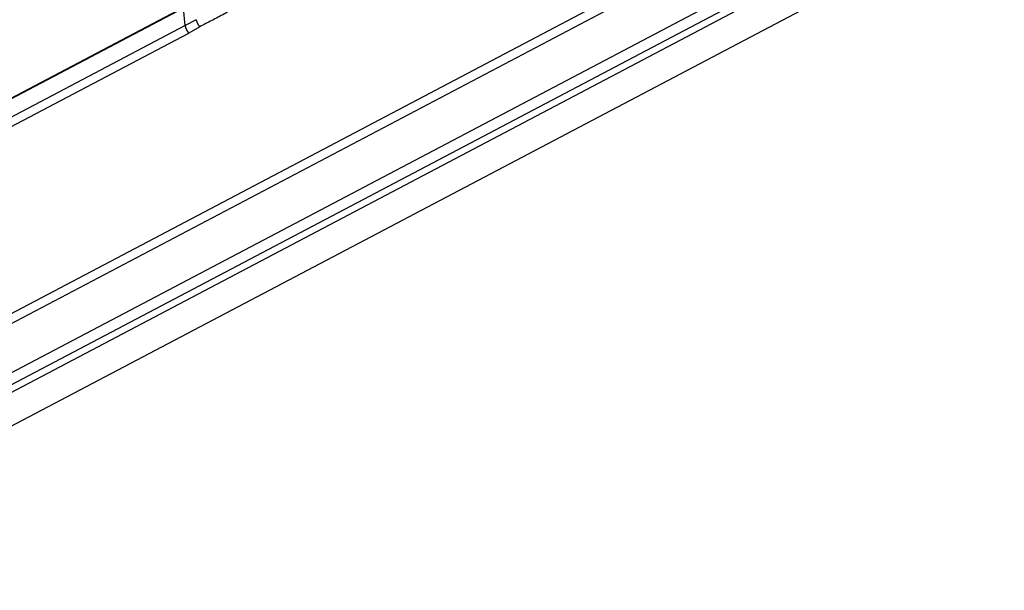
# Model space of a CAD drawing. Header units: inches. Extents: x -1 to 205, y 81 to 217.
# Tile 13 of 108: x 75.9 to 78.82, y 95.7 to 97.39. Entities that reach past the tile are written whole.
import ezdxf

# ---------------------------------------------------------------- set-up
doc = ezdxf.new("R2010")
doc.units = ezdxf.units.IN
doc.header["$LTSCALE"] = 1.1
doc.header["$MEASUREMENT"] = 0
doc.layers.get('0').update_dxf_attribs({"linetype": 'CONTINUOUS'})
doc.layers.add('7_ALL_FEATURES', color=7, linetype='CONTINUOUS')

msp = doc.modelspace()

# ---------------------------------------------------------------- linework, layer by layer
at = {"color": 7, "linetype": 'Continuous'}
for p, q in [((75.2801, 96.1756), (81.5826, 99.4926)), ((75.3026, 96.2178), (81.5386, 99.4998)), ((81.6234, 99.3677), (75.2687, 96.0233)), ((81.6296, 99.3352), (75.1439, 95.9219)), ((76.3847, 97.4269), (75.2218, 96.8149)), ((76.385, 97.4244), (75.2221, 96.8124)), ((76.3905, 97.3729), (76.385, 97.4244)), ((76.3905, 97.3729), (75.2276, 96.7609)), ((76.4227, 97.3904), (76.3905, 97.3729)), ((75.2303, 96.7347), (76.4009, 97.3508)), ((76.4335, 97.3692), (76.4009, 97.3508))]:
    msp.add_line(p, q, dxfattribs=at)
for points, start_tangent, end_tangent in [([(76.5421, 97.4264), (76.5065, 97.4076), (76.4691, 97.388), (76.4335, 97.3692)], (-0.903567, -0.428448), (-0.8682, -0.496214)), ([(76.4009, 97.3508), (76.3998, 97.3521), (76.399, 97.3533), (76.3981, 97.3545), (76.3973, 97.3557), (76.3965, 97.357), (76.3957, 97.3584), (76.395, 97.3597), (76.3943, 97.3611), (76.3937, 97.3625), (76.3931, 97.3639), (76.3925, 97.3654), (76.392, 97.3668), (76.3916, 97.3682), (76.391, 97.3706), (76.3905, 97.3729)], (-0.643673, 0.7653), (-0.16979, 0.98548)), ([(76.4227, 97.3904), (76.423, 97.3887), (76.4234, 97.3874), (76.4239, 97.386), (76.4243, 97.3846), (76.4249, 97.3832), (76.4255, 97.3818), (76.4261, 97.3804), (76.4268, 97.379), (76.4275, 97.3777), (76.4283, 97.3763), (76.4291, 97.375), (76.43, 97.3738), (76.4309, 97.3725), (76.4322, 97.3708), (76.4335, 97.3692)], (0.208455, -0.978032), (0.667088, -0.744979))]:
    msp.add_spline(points, degree=3, dxfattribs=dict(at, start_tangent=start_tangent, end_tangent=end_tangent))
at = {"layer": '7_ALL_FEATURES', "color": 7, "linetype": 'Continuous'}
for p, q in [((81.6767, 99.3377), (74.9964, 95.8219)), ((81.6275, 99.2112), (74.9472, 95.6954))]:
    msp.add_line(p, q, dxfattribs=at)

doc.saveas('drawing.dxf')
